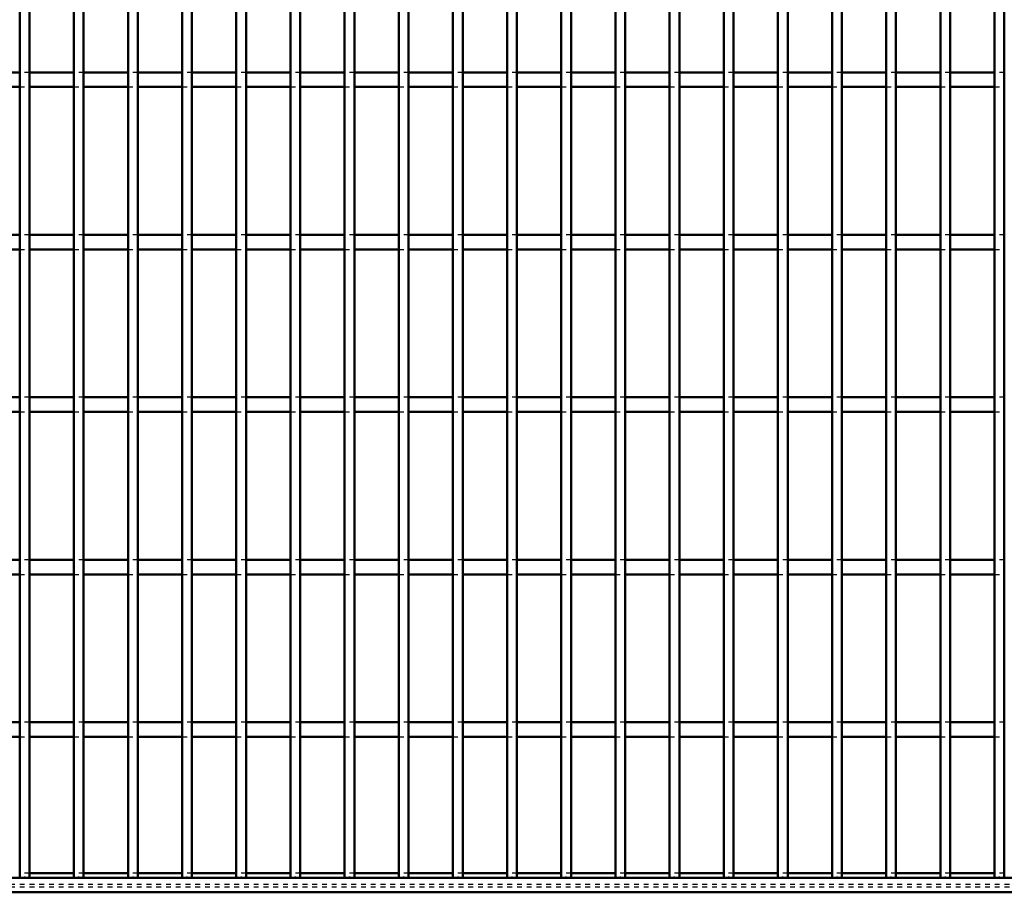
# Model space of a CAD drawing. Header units: millimetres. Extents: x -1015 to 606, y -500 to 954.
# Tile 22 of 36: x 199 to 401, y -500 to -321. Entities that reach past the tile are written whole.
import ezdxf

# ---------------------------------------------------------------- set-up
doc = ezdxf.new("R2010")
doc.units = ezdxf.units.MM
doc.linetypes.add('Dashed', pattern=[2, 1, -1])
for name, color, linetype, lineweight in [('2d ConnectionPoints', 7, 'Continuous', 50), ('AM_0', 7, 'Continuous', 50), ('AM_9', 6, 'Dashed', 25)]:
    doc.layers.add(name, color=color, linetype=linetype, lineweight=lineweight)

# ---------------------------------------------------------------- blocks, each defined once
blk = doc.blocks.new('2_1to2odh7hw5t4osg1f1c3cawn________0_in_LPPX423303311311120010003500_4')
at = {"layer": 'AM_0'}
for p, q in [((210.09, -496.05), (200.98, -496.05)), ((221.2, -496.05), (212.09, -496.05)), ((232.31, -496.05), (223.2, -496.05)), ((243.42, -496.05), (234.31, -496.05)), ((254.53, -496.05), (245.42, -496.05)), ((265.64, -496.05), (256.53, -496.05)), ((276.75, -496.05), (267.64, -496.05)), ((287.86, -496.05), (278.75, -496.05)), ((298.97, -496.05), (289.86, -496.05)), ((310.08, -496.05), (300.97, -496.05)), ((321.19, -496.05), (312.08, -496.05)), ((332.3, -496.05), (323.19, -496.05)), ((343.41, -496.05), (334.3, -496.05)), ((354.52, -496.05), (345.41, -496.05)), ((365.63, -496.05), (356.52, -496.05)), ((376.74, -496.05), (367.63, -496.05)), ((387.85, -496.05), (378.74, -496.05)), ((398.96, -496.05), (389.85, -496.05)), ((600, -497), (-600, -497)), ((600, -500), (-600, -500))]:
    blk.add_line(p, q, dxfattribs=at)
at = {"layer": 'AM_9'}
for p, q in [((200.98, -496.05), (198.98, -496.05)), ((212.09, -496.05), (210.09, -496.05)), ((223.2, -496.05), (221.2, -496.05)), ((234.31, -496.05), (232.31, -496.05)), ((245.42, -496.05), (243.42, -496.05)), ((256.53, -496.05), (254.53, -496.05)), ((267.64, -496.05), (265.64, -496.05)), ((278.75, -496.05), (276.75, -496.05)), ((289.86, -496.05), (287.86, -496.05)), ((300.97, -496.05), (298.97, -496.05)), ((312.08, -496.05), (310.08, -496.05)), ((323.19, -496.05), (321.19, -496.05)), ((334.3, -496.05), (332.3, -496.05)), ((345.41, -496.05), (343.41, -496.05)), ((356.52, -496.05), (354.52, -496.05)), ((367.63, -496.05), (365.63, -496.05)), ((378.74, -496.05), (376.74, -496.05)), ((389.85, -496.05), (387.85, -496.05)), ((400.96, -496.05), (398.96, -496.05)), ((600, -498.4), (-600, -498.4)), ((600, -498.92), (-600, -498.92))]:
    blk.add_line(p, q, dxfattribs=at)
blk = doc.blocks.new('74_fmniaq85g5sjz2q9opphip6gm________0_in_LPPX423303311311120010003500_4')
at = {"layer": 'AM_0'}
for p, q in [((198.98, -497), (198.98, 497)), ((200.98, -497), (200.98, 497)), ((200.98, -497), (198.98, -497))]:
    blk.add_line(p, q, dxfattribs=at)
blk = doc.blocks.new('75_thnqcn1rzjc5z63l1kdmm918p________0_in_LPPX423303311311120010003500_4')
at = {"layer": 'AM_0'}
for p, q in [((210.09, -497), (210.09, 497)), ((212.09, -497), (212.09, 497)), ((212.09, -497), (210.09, -497))]:
    blk.add_line(p, q, dxfattribs=at)
blk = doc.blocks.new('76_knc7xizkwsggg5pda6cq1hmdm________0_in_LPPX423303311311120010003500_4')
at = {"layer": 'AM_0'}
for p, q in [((221.2, -497), (221.2, 497)), ((223.2, -497), (223.2, 497)), ((223.2, -497), (221.2, -497))]:
    blk.add_line(p, q, dxfattribs=at)
blk = doc.blocks.new('77_dalgc7nye8lcr8wm5mp3uk9tl________0_in_LPPX423303311311120010003500_4')
at = {"layer": 'AM_0'}
for p, q in [((232.31, -497), (232.31, 497)), ((234.31, -497), (234.31, 497)), ((234.31, -497), (232.31, -497))]:
    blk.add_line(p, q, dxfattribs=at)
blk = doc.blocks.new('78_23mmyzew9poqr4rtdc71btw2b________0_in_LPPX423303311311120010003500_4')
at = {"layer": 'AM_0'}
for p, q in [((243.42, -497), (243.42, 497)), ((245.42, -497), (245.42, 497)), ((245.42, -497), (243.42, -497))]:
    blk.add_line(p, q, dxfattribs=at)
blk = doc.blocks.new('79_vfn39oee56xp2cp6xq71ji8gn________0_in_LPPX423303311311120010003500_4')
at = {"layer": 'AM_0'}
for p, q in [((254.53, -497), (254.53, 497)), ((256.53, -497), (256.53, 497)), ((256.53, -497), (254.53, -497))]:
    blk.add_line(p, q, dxfattribs=at)
blk = doc.blocks.new('80_8wj4d19rykj06saqct73q1ayn________0_in_LPPX423303311311120010003500_4')
at = {"layer": 'AM_0'}
for p, q in [((265.64, -497), (265.64, 497)), ((267.64, -497), (267.64, 497)), ((267.64, -497), (265.64, -497))]:
    blk.add_line(p, q, dxfattribs=at)
blk = doc.blocks.new('81_xoywyedjsn5sn6mi9cxw9dwpk________0_in_LPPX423303311311120010003500_4')
at = {"layer": 'AM_0'}
for p, q in [((276.75, -497), (276.75, 497)), ((278.75, -497), (278.75, 497)), ((278.75, -497), (276.75, -497))]:
    blk.add_line(p, q, dxfattribs=at)
blk = doc.blocks.new('82_gk5og67z0l3q9pue3q2790jaa________0_in_LPPX423303311311120010003500_4')
at = {"layer": 'AM_0'}
for p, q in [((287.86, -497), (287.86, 497)), ((289.86, -497), (289.86, 497)), ((289.86, -497), (287.86, -497))]:
    blk.add_line(p, q, dxfattribs=at)
blk = doc.blocks.new('83_xerqsx5ddy388pc4m0g7p8tud________0_in_LPPX423303311311120010003500_4')
at = {"layer": 'AM_0'}
for p, q in [((298.97, -497), (298.97, 497)), ((300.97, -497), (300.97, 497)), ((300.97, -497), (298.97, -497))]:
    blk.add_line(p, q, dxfattribs=at)
blk = doc.blocks.new('84_nz9yi3pbu9pf9gkv8n29hih4e________0_in_LPPX423303311311120010003500_4')
at = {"layer": 'AM_0'}
for p, q in [((310.08, -497), (310.08, 497)), ((312.08, -497), (312.08, 497)), ((312.08, -497), (310.08, -497))]:
    blk.add_line(p, q, dxfattribs=at)
blk = doc.blocks.new('85_fsfeqt3lrz94lu3gcwm5s9aik________0_in_LPPX423303311311120010003500_4')
at = {"layer": 'AM_0'}
for p, q in [((321.19, -497), (321.19, 497)), ((323.19, -497), (323.19, 497)), ((323.19, -497), (321.19, -497))]:
    blk.add_line(p, q, dxfattribs=at)
blk = doc.blocks.new('86_1ccs8dzp7jbqjo6quohe4ebli________0_in_LPPX423303311311120010003500_4')
at = {"layer": 'AM_0'}
for p, q in [((332.3, -497), (332.3, 497)), ((334.3, -497), (334.3, 497)), ((334.3, -497), (332.3, -497))]:
    blk.add_line(p, q, dxfattribs=at)
blk = doc.blocks.new('87_zu9l62ia67nanql7lx591ewne________0_in_LPPX423303311311120010003500_4')
at = {"layer": 'AM_0'}
for p, q in [((343.41, -497), (343.41, 497)), ((345.41, -497), (345.41, 497)), ((345.41, -497), (343.41, -497))]:
    blk.add_line(p, q, dxfattribs=at)
blk = doc.blocks.new('88_ephey3nfgcgrcdxp6gmj2seue________0_in_LPPX423303311311120010003500_4')
at = {"layer": 'AM_0'}
for p, q in [((354.52, -497), (354.52, 497)), ((356.52, -497), (356.52, 497)), ((356.52, -497), (354.52, -497))]:
    blk.add_line(p, q, dxfattribs=at)
blk = doc.blocks.new('89_nq5bklkxjhk8551732blpgjwl________0_in_LPPX423303311311120010003500_4')
at = {"layer": 'AM_0'}
for p, q in [((365.63, -497), (365.63, 497)), ((367.63, -497), (367.63, 497)), ((367.63, -497), (365.63, -497))]:
    blk.add_line(p, q, dxfattribs=at)
blk = doc.blocks.new('90_gymywph4rweb68w722fs40zck________0_in_LPPX423303311311120010003500_4')
at = {"layer": 'AM_0'}
for p, q in [((376.74, -497), (376.74, 497)), ((378.74, -497), (378.74, 497)), ((378.74, -497), (376.74, -497))]:
    blk.add_line(p, q, dxfattribs=at)
blk = doc.blocks.new('91_mnf9kzg275wec0f97aqg0z32d________0_in_LPPX423303311311120010003500_4')
at = {"layer": 'AM_0'}
for p, q in [((387.85, -497), (387.85, 497)), ((389.85, -497), (389.85, 497)), ((389.85, -497), (387.85, -497))]:
    blk.add_line(p, q, dxfattribs=at)
blk = doc.blocks.new('92_6i4tvnned8o8bygjishprmvbn________0_in_LPPX423303311311120010003500_4')
at = {"layer": 'AM_0'}
for p, q in [((398.96, -497), (398.96, 497)), ((400.96, -497), (400.96, 497)), ((400.96, -497), (398.96, -497))]:
    blk.add_line(p, q, dxfattribs=at)
blk = doc.blocks.new('111_8tal56c6dkho5vcspskhcoxeq________0_in_LPPX423303311311120010003500_4')
at = {"layer": 'AM_0'}
for p, q in [((198.98, -465.12), (189.87, -465.12)), ((198.98, -465.12), (198.98, -468.12)), ((200.98, -468.12), (200.98, -465.12)), ((210.09, -465.12), (200.98, -465.12)), ((210.09, -465.12), (210.09, -468.12)), ((212.09, -468.12), (212.09, -465.12)), ((221.2, -465.12), (212.09, -465.12)), ((221.2, -465.12), (221.2, -468.12)), ((223.2, -468.12), (223.2, -465.12)), ((232.31, -465.12), (223.2, -465.12)), ((232.31, -465.12), (232.31, -468.12)), ((234.31, -468.12), (234.31, -465.12)), ((243.42, -465.12), (234.31, -465.12)), ((243.42, -465.12), (243.42, -468.12)), ((245.42, -468.12), (245.42, -465.12)), ((254.53, -465.12), (245.42, -465.12)), ((254.53, -465.12), (254.53, -468.12)), ((256.53, -468.12), (256.53, -465.12)), ((265.64, -465.12), (256.53, -465.12)), ((265.64, -465.12), (265.64, -468.12)), ((267.64, -468.12), (267.64, -465.12)), ((276.75, -465.12), (267.64, -465.12)), ((276.75, -465.12), (276.75, -468.12)), ((278.75, -468.12), (278.75, -465.12)), ((287.86, -465.12), (278.75, -465.12)), ((287.86, -465.12), (287.86, -468.12)), ((289.86, -468.12), (289.86, -465.12)), ((298.97, -465.12), (289.86, -465.12)), ((298.97, -465.12), (298.97, -468.12)), ((300.97, -468.12), (300.97, -465.12)), ((310.08, -465.12), (300.97, -465.12)), ((310.08, -465.12), (310.08, -468.12)), ((312.08, -468.12), (312.08, -465.12)), ((321.19, -465.12), (312.08, -465.12)), ((321.19, -465.12), (321.19, -468.12)), ((323.19, -468.12), (323.19, -465.12)), ((332.3, -465.12), (323.19, -465.12)), ((332.3, -465.12), (332.3, -468.12)), ((334.3, -468.12), (334.3, -465.12)), ((343.41, -465.12), (334.3, -465.12)), ((343.41, -465.12), (343.41, -468.12)), ((345.41, -468.12), (345.41, -465.12)), ((354.52, -465.12), (345.41, -465.12)), ((354.52, -465.12), (354.52, -468.12)), ((356.52, -468.12), (356.52, -465.12)), ((365.63, -465.12), (356.52, -465.12)), ((365.63, -465.12), (365.63, -468.12)), ((367.63, -468.12), (367.63, -465.12)), ((376.74, -465.12), (367.63, -465.12)), ((376.74, -465.12), (376.74, -468.12)), ((378.74, -468.12), (378.74, -465.12)), ((387.85, -465.12), (378.74, -465.12)), ((387.85, -465.12), (387.85, -468.12)), ((389.85, -468.12), (389.85, -465.12)), ((398.96, -465.12), (389.85, -465.12)), ((398.96, -465.12), (398.96, -468.12)), ((198.98, -468.12), (189.87, -468.12)), ((210.09, -468.12), (200.98, -468.12)), ((221.2, -468.12), (212.09, -468.12)), ((232.31, -468.12), (223.2, -468.12)), ((243.42, -468.12), (234.31, -468.12)), ((254.53, -468.12), (245.42, -468.12)), ((265.64, -468.12), (256.53, -468.12)), ((276.75, -468.12), (267.64, -468.12)), ((287.86, -468.12), (278.75, -468.12)), ((298.97, -468.12), (289.86, -468.12)), ((310.08, -468.12), (300.97, -468.12)), ((321.19, -468.12), (312.08, -468.12)), ((332.3, -468.12), (323.19, -468.12)), ((343.41, -468.12), (334.3, -468.12)), ((354.52, -468.12), (345.41, -468.12)), ((365.63, -468.12), (356.52, -468.12)), ((376.74, -468.12), (367.63, -468.12)), ((387.85, -468.12), (378.74, -468.12)), ((398.96, -468.12), (389.85, -468.12))]:
    blk.add_line(p, q, dxfattribs=at)
at = {"layer": 'AM_9'}
for p, q in [((200.98, -465.12), (198.98, -465.12)), ((212.09, -465.12), (210.09, -465.12)), ((223.2, -465.12), (221.2, -465.12)), ((234.31, -465.12), (232.31, -465.12)), ((245.42, -465.12), (243.42, -465.12)), ((256.53, -465.12), (254.53, -465.12)), ((267.64, -465.12), (265.64, -465.12)), ((278.75, -465.12), (276.75, -465.12)), ((289.86, -465.12), (287.86, -465.12)), ((300.97, -465.12), (298.97, -465.12)), ((312.08, -465.12), (310.08, -465.12)), ((323.19, -465.12), (321.19, -465.12)), ((334.3, -465.12), (332.3, -465.12)), ((345.41, -465.12), (343.41, -465.12)), ((356.52, -465.12), (354.52, -465.12)), ((367.63, -465.12), (365.63, -465.12)), ((378.74, -465.12), (376.74, -465.12)), ((389.85, -465.12), (387.85, -465.12)), ((400.96, -465.12), (398.96, -465.12)), ((198.98, -468.12), (200.98, -468.12)), ((210.09, -468.12), (212.09, -468.12)), ((221.2, -468.12), (223.2, -468.12)), ((232.31, -468.12), (234.31, -468.12)), ((243.42, -468.12), (245.42, -468.12)), ((254.53, -468.12), (256.53, -468.12)), ((265.64, -468.12), (267.64, -468.12)), ((276.75, -468.12), (278.75, -468.12)), ((287.86, -468.12), (289.86, -468.12)), ((298.97, -468.12), (300.97, -468.12)), ((310.08, -468.12), (312.08, -468.12)), ((321.19, -468.12), (323.19, -468.12)), ((332.3, -468.12), (334.3, -468.12)), ((343.41, -468.12), (345.41, -468.12)), ((354.52, -468.12), (356.52, -468.12)), ((365.63, -468.12), (367.63, -468.12)), ((376.74, -468.12), (378.74, -468.12)), ((387.85, -468.12), (389.85, -468.12)), ((398.96, -468.12), (400.96, -468.12))]:
    blk.add_line(p, q, dxfattribs=at)
blk = doc.blocks.new('112_77bcqfdpj28yi1yk6ekc9t4mb________0_in_LPPX423303311311120010003500_4')
at = {"layer": 'AM_0'}
for p, q in [((198.98, -431.79), (189.87, -431.79)), ((198.98, -431.79), (198.98, -434.79)), ((200.98, -434.79), (200.98, -431.79)), ((210.09, -431.79), (200.98, -431.79)), ((210.09, -431.79), (210.09, -434.79)), ((212.09, -434.79), (212.09, -431.79)), ((221.2, -431.79), (212.09, -431.79)), ((221.2, -431.79), (221.2, -434.79)), ((223.2, -434.79), (223.2, -431.79)), ((232.31, -431.79), (223.2, -431.79)), ((232.31, -431.79), (232.31, -434.79)), ((234.31, -434.79), (234.31, -431.79)), ((243.42, -431.79), (234.31, -431.79)), ((243.42, -431.79), (243.42, -434.79)), ((245.42, -434.79), (245.42, -431.79)), ((254.53, -431.79), (245.42, -431.79)), ((254.53, -431.79), (254.53, -434.79)), ((256.53, -434.79), (256.53, -431.79)), ((265.64, -431.79), (256.53, -431.79)), ((265.64, -431.79), (265.64, -434.79)), ((267.64, -434.79), (267.64, -431.79)), ((276.75, -431.79), (267.64, -431.79)), ((276.75, -431.79), (276.75, -434.79)), ((278.75, -434.79), (278.75, -431.79)), ((287.86, -431.79), (278.75, -431.79)), ((287.86, -431.79), (287.86, -434.79)), ((289.86, -434.79), (289.86, -431.79)), ((298.97, -431.79), (289.86, -431.79)), ((298.97, -431.79), (298.97, -434.79)), ((300.97, -434.79), (300.97, -431.79)), ((310.08, -431.79), (300.97, -431.79)), ((310.08, -431.79), (310.08, -434.79)), ((312.08, -434.79), (312.08, -431.79)), ((321.19, -431.79), (312.08, -431.79)), ((321.19, -431.79), (321.19, -434.79)), ((323.19, -434.79), (323.19, -431.79)), ((332.3, -431.79), (323.19, -431.79)), ((332.3, -431.79), (332.3, -434.79)), ((334.3, -434.79), (334.3, -431.79)), ((343.41, -431.79), (334.3, -431.79)), ((343.41, -431.79), (343.41, -434.79)), ((345.41, -434.79), (345.41, -431.79)), ((354.52, -431.79), (345.41, -431.79)), ((354.52, -431.79), (354.52, -434.79)), ((356.52, -434.79), (356.52, -431.79)), ((365.63, -431.79), (356.52, -431.79)), ((365.63, -431.79), (365.63, -434.79)), ((367.63, -434.79), (367.63, -431.79)), ((376.74, -431.79), (367.63, -431.79)), ((376.74, -431.79), (376.74, -434.79)), ((378.74, -434.79), (378.74, -431.79)), ((387.85, -431.79), (378.74, -431.79)), ((387.85, -431.79), (387.85, -434.79)), ((389.85, -434.79), (389.85, -431.79)), ((398.96, -431.79), (389.85, -431.79)), ((398.96, -431.79), (398.96, -434.79)), ((198.98, -434.79), (189.87, -434.79)), ((210.09, -434.79), (200.98, -434.79)), ((221.2, -434.79), (212.09, -434.79)), ((232.31, -434.79), (223.2, -434.79)), ((243.42, -434.79), (234.31, -434.79)), ((254.53, -434.79), (245.42, -434.79)), ((265.64, -434.79), (256.53, -434.79)), ((276.75, -434.79), (267.64, -434.79)), ((287.86, -434.79), (278.75, -434.79)), ((298.97, -434.79), (289.86, -434.79)), ((310.08, -434.79), (300.97, -434.79)), ((321.19, -434.79), (312.08, -434.79)), ((332.3, -434.79), (323.19, -434.79)), ((343.41, -434.79), (334.3, -434.79)), ((354.52, -434.79), (345.41, -434.79)), ((365.63, -434.79), (356.52, -434.79)), ((376.74, -434.79), (367.63, -434.79)), ((387.85, -434.79), (378.74, -434.79)), ((398.96, -434.79), (389.85, -434.79))]:
    blk.add_line(p, q, dxfattribs=at)
at = {"layer": 'AM_9'}
for p, q in [((200.98, -431.79), (198.98, -431.79)), ((212.09, -431.79), (210.09, -431.79)), ((223.2, -431.79), (221.2, -431.79)), ((234.31, -431.79), (232.31, -431.79)), ((245.42, -431.79), (243.42, -431.79)), ((256.53, -431.79), (254.53, -431.79)), ((267.64, -431.79), (265.64, -431.79)), ((278.75, -431.79), (276.75, -431.79)), ((289.86, -431.79), (287.86, -431.79)), ((300.97, -431.79), (298.97, -431.79)), ((312.08, -431.79), (310.08, -431.79)), ((323.19, -431.79), (321.19, -431.79)), ((334.3, -431.79), (332.3, -431.79)), ((345.41, -431.79), (343.41, -431.79)), ((356.52, -431.79), (354.52, -431.79)), ((367.63, -431.79), (365.63, -431.79)), ((378.74, -431.79), (376.74, -431.79)), ((389.85, -431.79), (387.85, -431.79)), ((400.96, -431.79), (398.96, -431.79)), ((198.98, -434.79), (200.98, -434.79)), ((210.09, -434.79), (212.09, -434.79)), ((221.2, -434.79), (223.2, -434.79)), ((232.31, -434.79), (234.31, -434.79)), ((243.42, -434.79), (245.42, -434.79)), ((254.53, -434.79), (256.53, -434.79)), ((265.64, -434.79), (267.64, -434.79)), ((276.75, -434.79), (278.75, -434.79)), ((287.86, -434.79), (289.86, -434.79)), ((298.97, -434.79), (300.97, -434.79)), ((310.08, -434.79), (312.08, -434.79)), ((321.19, -434.79), (323.19, -434.79)), ((332.3, -434.79), (334.3, -434.79)), ((343.41, -434.79), (345.41, -434.79)), ((354.52, -434.79), (356.52, -434.79)), ((365.63, -434.79), (367.63, -434.79)), ((376.74, -434.79), (378.74, -434.79)), ((387.85, -434.79), (389.85, -434.79)), ((398.96, -434.79), (400.96, -434.79))]:
    blk.add_line(p, q, dxfattribs=at)
blk = doc.blocks.new('113_pio1fenvutm8c02g7lr0in0ch________0_in_LPPX423303311311120010003500_4')
at = {"layer": 'AM_0'}
for p, q in [((198.98, -398.46), (189.87, -398.46)), ((198.98, -398.46), (198.98, -401.46)), ((200.98, -401.46), (200.98, -398.46)), ((210.09, -398.46), (200.98, -398.46)), ((210.09, -398.46), (210.09, -401.46)), ((212.09, -401.46), (212.09, -398.46)), ((221.2, -398.46), (212.09, -398.46)), ((221.2, -398.46), (221.2, -401.46)), ((223.2, -401.46), (223.2, -398.46)), ((232.31, -398.46), (223.2, -398.46)), ((232.31, -398.46), (232.31, -401.46)), ((234.31, -401.46), (234.31, -398.46)), ((243.42, -398.46), (234.31, -398.46)), ((243.42, -398.46), (243.42, -401.46)), ((245.42, -401.46), (245.42, -398.46)), ((254.53, -398.46), (245.42, -398.46)), ((254.53, -398.46), (254.53, -401.46)), ((256.53, -401.46), (256.53, -398.46)), ((265.64, -398.46), (256.53, -398.46)), ((265.64, -398.46), (265.64, -401.46)), ((267.64, -401.46), (267.64, -398.46)), ((276.75, -398.46), (267.64, -398.46)), ((276.75, -398.46), (276.75, -401.46)), ((278.75, -401.46), (278.75, -398.46)), ((287.86, -398.46), (278.75, -398.46)), ((287.86, -398.46), (287.86, -401.46)), ((289.86, -401.46), (289.86, -398.46)), ((298.97, -398.46), (289.86, -398.46)), ((298.97, -398.46), (298.97, -401.46)), ((300.97, -401.46), (300.97, -398.46)), ((310.08, -398.46), (300.97, -398.46)), ((310.08, -398.46), (310.08, -401.46)), ((312.08, -401.46), (312.08, -398.46)), ((321.19, -398.46), (312.08, -398.46)), ((321.19, -398.46), (321.19, -401.46)), ((323.19, -401.46), (323.19, -398.46)), ((332.3, -398.46), (323.19, -398.46)), ((332.3, -398.46), (332.3, -401.46)), ((334.3, -401.46), (334.3, -398.46)), ((343.41, -398.46), (334.3, -398.46)), ((343.41, -398.46), (343.41, -401.46)), ((345.41, -401.46), (345.41, -398.46)), ((354.52, -398.46), (345.41, -398.46)), ((354.52, -398.46), (354.52, -401.46)), ((356.52, -401.46), (356.52, -398.46)), ((365.63, -398.46), (356.52, -398.46)), ((365.63, -398.46), (365.63, -401.46)), ((367.63, -401.46), (367.63, -398.46)), ((376.74, -398.46), (367.63, -398.46)), ((376.74, -398.46), (376.74, -401.46)), ((378.74, -401.46), (378.74, -398.46)), ((387.85, -398.46), (378.74, -398.46)), ((387.85, -398.46), (387.85, -401.46)), ((389.85, -401.46), (389.85, -398.46)), ((398.96, -398.46), (389.85, -398.46)), ((398.96, -398.46), (398.96, -401.46)), ((198.98, -401.46), (189.87, -401.46)), ((210.09, -401.46), (200.98, -401.46)), ((221.2, -401.46), (212.09, -401.46)), ((232.31, -401.46), (223.2, -401.46)), ((243.42, -401.46), (234.31, -401.46)), ((254.53, -401.46), (245.42, -401.46)), ((265.64, -401.46), (256.53, -401.46)), ((276.75, -401.46), (267.64, -401.46)), ((287.86, -401.46), (278.75, -401.46)), ((298.97, -401.46), (289.86, -401.46)), ((310.08, -401.46), (300.97, -401.46)), ((321.19, -401.46), (312.08, -401.46)), ((332.3, -401.46), (323.19, -401.46)), ((343.41, -401.46), (334.3, -401.46)), ((354.52, -401.46), (345.41, -401.46)), ((365.63, -401.46), (356.52, -401.46)), ((376.74, -401.46), (367.63, -401.46)), ((387.85, -401.46), (378.74, -401.46)), ((398.96, -401.46), (389.85, -401.46))]:
    blk.add_line(p, q, dxfattribs=at)
at = {"layer": 'AM_9'}
for p, q in [((200.98, -398.46), (198.98, -398.46)), ((212.09, -398.46), (210.09, -398.46)), ((223.2, -398.46), (221.2, -398.46)), ((234.31, -398.46), (232.31, -398.46)), ((245.42, -398.46), (243.42, -398.46)), ((256.53, -398.46), (254.53, -398.46)), ((267.64, -398.46), (265.64, -398.46)), ((278.75, -398.46), (276.75, -398.46)), ((289.86, -398.46), (287.86, -398.46)), ((300.97, -398.46), (298.97, -398.46)), ((312.08, -398.46), (310.08, -398.46)), ((323.19, -398.46), (321.19, -398.46)), ((334.3, -398.46), (332.3, -398.46)), ((345.41, -398.46), (343.41, -398.46)), ((356.52, -398.46), (354.52, -398.46)), ((367.63, -398.46), (365.63, -398.46)), ((378.74, -398.46), (376.74, -398.46)), ((389.85, -398.46), (387.85, -398.46)), ((400.96, -398.46), (398.96, -398.46)), ((198.98, -401.46), (200.98, -401.46)), ((210.09, -401.46), (212.09, -401.46)), ((221.2, -401.46), (223.2, -401.46)), ((232.31, -401.46), (234.31, -401.46)), ((243.42, -401.46), (245.42, -401.46)), ((254.53, -401.46), (256.53, -401.46)), ((265.64, -401.46), (267.64, -401.46)), ((276.75, -401.46), (278.75, -401.46)), ((287.86, -401.46), (289.86, -401.46)), ((298.97, -401.46), (300.97, -401.46)), ((310.08, -401.46), (312.08, -401.46)), ((321.19, -401.46), (323.19, -401.46)), ((332.3, -401.46), (334.3, -401.46)), ((343.41, -401.46), (345.41, -401.46)), ((354.52, -401.46), (356.52, -401.46)), ((365.63, -401.46), (367.63, -401.46)), ((376.74, -401.46), (378.74, -401.46)), ((387.85, -401.46), (389.85, -401.46)), ((398.96, -401.46), (400.96, -401.46))]:
    blk.add_line(p, q, dxfattribs=at)
blk = doc.blocks.new('114_kjimpq84waxq2ts3l2zpik4kn________0_in_LPPX423303311311120010003500_4')
at = {"layer": 'AM_0'}
for p, q in [((198.98, -365.13), (189.87, -365.13)), ((198.98, -365.13), (198.98, -368.13)), ((200.98, -368.13), (200.98, -365.13)), ((210.09, -365.13), (200.98, -365.13)), ((210.09, -365.13), (210.09, -368.13)), ((212.09, -368.13), (212.09, -365.13)), ((221.2, -365.13), (212.09, -365.13)), ((221.2, -365.13), (221.2, -368.13)), ((223.2, -368.13), (223.2, -365.13)), ((232.31, -365.13), (223.2, -365.13)), ((232.31, -365.13), (232.31, -368.13)), ((234.31, -368.13), (234.31, -365.13)), ((243.42, -365.13), (234.31, -365.13)), ((243.42, -365.13), (243.42, -368.13)), ((245.42, -368.13), (245.42, -365.13)), ((254.53, -365.13), (245.42, -365.13)), ((254.53, -365.13), (254.53, -368.13)), ((256.53, -368.13), (256.53, -365.13)), ((265.64, -365.13), (256.53, -365.13)), ((265.64, -365.13), (265.64, -368.13)), ((267.64, -368.13), (267.64, -365.13)), ((276.75, -365.13), (267.64, -365.13)), ((276.75, -365.13), (276.75, -368.13)), ((278.75, -368.13), (278.75, -365.13)), ((287.86, -365.13), (278.75, -365.13)), ((287.86, -365.13), (287.86, -368.13)), ((289.86, -368.13), (289.86, -365.13)), ((298.97, -365.13), (289.86, -365.13)), ((298.97, -365.13), (298.97, -368.13)), ((300.97, -368.13), (300.97, -365.13)), ((310.08, -365.13), (300.97, -365.13)), ((310.08, -365.13), (310.08, -368.13)), ((312.08, -368.13), (312.08, -365.13)), ((321.19, -365.13), (312.08, -365.13)), ((321.19, -365.13), (321.19, -368.13)), ((323.19, -368.13), (323.19, -365.13)), ((332.3, -365.13), (323.19, -365.13)), ((332.3, -365.13), (332.3, -368.13)), ((334.3, -368.13), (334.3, -365.13)), ((343.41, -365.13), (334.3, -365.13)), ((343.41, -365.13), (343.41, -368.13)), ((345.41, -368.13), (345.41, -365.13)), ((354.52, -365.13), (345.41, -365.13)), ((354.52, -365.13), (354.52, -368.13)), ((356.52, -368.13), (356.52, -365.13)), ((365.63, -365.13), (356.52, -365.13)), ((365.63, -365.13), (365.63, -368.13)), ((367.63, -368.13), (367.63, -365.13)), ((376.74, -365.13), (367.63, -365.13)), ((376.74, -365.13), (376.74, -368.13)), ((378.74, -368.13), (378.74, -365.13)), ((387.85, -365.13), (378.74, -365.13)), ((387.85, -365.13), (387.85, -368.13)), ((389.85, -368.13), (389.85, -365.13)), ((398.96, -365.13), (389.85, -365.13)), ((398.96, -365.13), (398.96, -368.13)), ((198.98, -368.13), (189.87, -368.13)), ((210.09, -368.13), (200.98, -368.13)), ((221.2, -368.13), (212.09, -368.13)), ((232.31, -368.13), (223.2, -368.13)), ((243.42, -368.13), (234.31, -368.13)), ((254.53, -368.13), (245.42, -368.13)), ((265.64, -368.13), (256.53, -368.13)), ((276.75, -368.13), (267.64, -368.13)), ((287.86, -368.13), (278.75, -368.13)), ((298.97, -368.13), (289.86, -368.13)), ((310.08, -368.13), (300.97, -368.13)), ((321.19, -368.13), (312.08, -368.13)), ((332.3, -368.13), (323.19, -368.13)), ((343.41, -368.13), (334.3, -368.13)), ((354.52, -368.13), (345.41, -368.13)), ((365.63, -368.13), (356.52, -368.13)), ((376.74, -368.13), (367.63, -368.13)), ((387.85, -368.13), (378.74, -368.13)), ((398.96, -368.13), (389.85, -368.13))]:
    blk.add_line(p, q, dxfattribs=at)
at = {"layer": 'AM_9'}
for p, q in [((200.98, -365.13), (198.98, -365.13)), ((212.09, -365.13), (210.09, -365.13)), ((223.2, -365.13), (221.2, -365.13)), ((234.31, -365.13), (232.31, -365.13)), ((245.42, -365.13), (243.42, -365.13)), ((256.53, -365.13), (254.53, -365.13)), ((267.64, -365.13), (265.64, -365.13)), ((278.75, -365.13), (276.75, -365.13)), ((289.86, -365.13), (287.86, -365.13)), ((300.97, -365.13), (298.97, -365.13)), ((312.08, -365.13), (310.08, -365.13)), ((323.19, -365.13), (321.19, -365.13)), ((334.3, -365.13), (332.3, -365.13)), ((345.41, -365.13), (343.41, -365.13)), ((356.52, -365.13), (354.52, -365.13)), ((367.63, -365.13), (365.63, -365.13)), ((378.74, -365.13), (376.74, -365.13)), ((389.85, -365.13), (387.85, -365.13)), ((400.96, -365.13), (398.96, -365.13)), ((198.98, -368.13), (200.98, -368.13)), ((210.09, -368.13), (212.09, -368.13)), ((221.2, -368.13), (223.2, -368.13)), ((232.31, -368.13), (234.31, -368.13)), ((243.42, -368.13), (245.42, -368.13)), ((254.53, -368.13), (256.53, -368.13)), ((265.64, -368.13), (267.64, -368.13)), ((276.75, -368.13), (278.75, -368.13)), ((287.86, -368.13), (289.86, -368.13)), ((298.97, -368.13), (300.97, -368.13)), ((310.08, -368.13), (312.08, -368.13)), ((321.19, -368.13), (323.19, -368.13)), ((332.3, -368.13), (334.3, -368.13)), ((343.41, -368.13), (345.41, -368.13)), ((354.52, -368.13), (356.52, -368.13)), ((365.63, -368.13), (367.63, -368.13)), ((376.74, -368.13), (378.74, -368.13)), ((387.85, -368.13), (389.85, -368.13)), ((398.96, -368.13), (400.96, -368.13))]:
    blk.add_line(p, q, dxfattribs=at)
blk = doc.blocks.new('115_o2k6fmx393wyibhwrznkr2rep________0_in_LPPX423303311311120010003500_4')
at = {"layer": 'AM_0'}
for p, q in [((198.98, -331.8), (189.87, -331.8)), ((198.98, -331.8), (198.98, -334.8)), ((200.98, -334.8), (200.98, -331.8)), ((210.09, -331.8), (200.98, -331.8)), ((210.09, -331.8), (210.09, -334.8)), ((212.09, -334.8), (212.09, -331.8)), ((221.2, -331.8), (212.09, -331.8)), ((221.2, -331.8), (221.2, -334.8)), ((223.2, -334.8), (223.2, -331.8)), ((232.31, -331.8), (223.2, -331.8)), ((232.31, -331.8), (232.31, -334.8)), ((234.31, -334.8), (234.31, -331.8)), ((243.42, -331.8), (234.31, -331.8)), ((243.42, -331.8), (243.42, -334.8)), ((245.42, -334.8), (245.42, -331.8)), ((254.53, -331.8), (245.42, -331.8)), ((254.53, -331.8), (254.53, -334.8)), ((256.53, -334.8), (256.53, -331.8)), ((265.64, -331.8), (256.53, -331.8)), ((265.64, -331.8), (265.64, -334.8)), ((267.64, -334.8), (267.64, -331.8)), ((276.75, -331.8), (267.64, -331.8)), ((276.75, -331.8), (276.75, -334.8)), ((278.75, -334.8), (278.75, -331.8)), ((287.86, -331.8), (278.75, -331.8)), ((287.86, -331.8), (287.86, -334.8)), ((289.86, -334.8), (289.86, -331.8)), ((298.97, -331.8), (289.86, -331.8)), ((298.97, -331.8), (298.97, -334.8)), ((300.97, -334.8), (300.97, -331.8)), ((310.08, -331.8), (300.97, -331.8)), ((310.08, -331.8), (310.08, -334.8)), ((312.08, -334.8), (312.08, -331.8)), ((321.19, -331.8), (312.08, -331.8)), ((321.19, -331.8), (321.19, -334.8)), ((323.19, -334.8), (323.19, -331.8)), ((332.3, -331.8), (323.19, -331.8)), ((332.3, -331.8), (332.3, -334.8)), ((334.3, -334.8), (334.3, -331.8)), ((343.41, -331.8), (334.3, -331.8)), ((343.41, -331.8), (343.41, -334.8)), ((345.41, -334.8), (345.41, -331.8)), ((354.52, -331.8), (345.41, -331.8)), ((354.52, -331.8), (354.52, -334.8)), ((356.52, -334.8), (356.52, -331.8)), ((365.63, -331.8), (356.52, -331.8)), ((365.63, -331.8), (365.63, -334.8)), ((367.63, -334.8), (367.63, -331.8)), ((376.74, -331.8), (367.63, -331.8)), ((376.74, -331.8), (376.74, -334.8)), ((378.74, -334.8), (378.74, -331.8)), ((387.85, -331.8), (378.74, -331.8)), ((387.85, -331.8), (387.85, -334.8)), ((389.85, -334.8), (389.85, -331.8)), ((398.96, -331.8), (389.85, -331.8)), ((398.96, -331.8), (398.96, -334.8)), ((198.98, -334.8), (189.87, -334.8)), ((210.09, -334.8), (200.98, -334.8)), ((221.2, -334.8), (212.09, -334.8)), ((232.31, -334.8), (223.2, -334.8)), ((243.42, -334.8), (234.31, -334.8)), ((254.53, -334.8), (245.42, -334.8)), ((265.64, -334.8), (256.53, -334.8)), ((276.75, -334.8), (267.64, -334.8)), ((287.86, -334.8), (278.75, -334.8)), ((298.97, -334.8), (289.86, -334.8)), ((310.08, -334.8), (300.97, -334.8)), ((321.19, -334.8), (312.08, -334.8)), ((332.3, -334.8), (323.19, -334.8)), ((343.41, -334.8), (334.3, -334.8)), ((354.52, -334.8), (345.41, -334.8)), ((365.63, -334.8), (356.52, -334.8)), ((376.74, -334.8), (367.63, -334.8)), ((387.85, -334.8), (378.74, -334.8)), ((398.96, -334.8), (389.85, -334.8))]:
    blk.add_line(p, q, dxfattribs=at)
at = {"layer": 'AM_9'}
for p, q in [((200.98, -331.8), (198.98, -331.8)), ((212.09, -331.8), (210.09, -331.8)), ((223.2, -331.8), (221.2, -331.8)), ((234.31, -331.8), (232.31, -331.8)), ((245.42, -331.8), (243.42, -331.8)), ((256.53, -331.8), (254.53, -331.8)), ((267.64, -331.8), (265.64, -331.8)), ((278.75, -331.8), (276.75, -331.8)), ((289.86, -331.8), (287.86, -331.8)), ((300.97, -331.8), (298.97, -331.8)), ((312.08, -331.8), (310.08, -331.8)), ((323.19, -331.8), (321.19, -331.8)), ((334.3, -331.8), (332.3, -331.8)), ((345.41, -331.8), (343.41, -331.8)), ((356.52, -331.8), (354.52, -331.8)), ((367.63, -331.8), (365.63, -331.8)), ((378.74, -331.8), (376.74, -331.8)), ((389.85, -331.8), (387.85, -331.8)), ((400.96, -331.8), (398.96, -331.8)), ((198.98, -334.8), (200.98, -334.8)), ((210.09, -334.8), (212.09, -334.8)), ((221.2, -334.8), (223.2, -334.8)), ((232.31, -334.8), (234.31, -334.8)), ((243.42, -334.8), (245.42, -334.8)), ((254.53, -334.8), (256.53, -334.8)), ((265.64, -334.8), (267.64, -334.8)), ((276.75, -334.8), (278.75, -334.8)), ((287.86, -334.8), (289.86, -334.8)), ((298.97, -334.8), (300.97, -334.8)), ((310.08, -334.8), (312.08, -334.8)), ((321.19, -334.8), (323.19, -334.8)), ((332.3, -334.8), (334.3, -334.8)), ((343.41, -334.8), (345.41, -334.8)), ((354.52, -334.8), (356.52, -334.8)), ((365.63, -334.8), (367.63, -334.8)), ((376.74, -334.8), (378.74, -334.8)), ((387.85, -334.8), (389.85, -334.8)), ((398.96, -334.8), (400.96, -334.8))]:
    blk.add_line(p, q, dxfattribs=at)

msp = doc.modelspace()

# ---------------------------------------------------------------- linework, layer by layer
at = {"layer": '2d ConnectionPoints'}
for p in [(199.98, -497), (211.09, -497), (222.2, -497), (233.31, -497), (244.42, -497), (255.53, -497), (266.64, -497), (277.75, -497), (288.86, -497), (299.97, -497), (311.08, -497), (322.19, -497), (333.3, -497), (344.41, -497), (355.52, -497), (366.63, -497), (377.74, -497), (388.85, -497), (399.96, -497)]:
    msp.add_point(p, dxfattribs=at)

# ---------------------------------------------------------------- block references
for name in ['74_fmniaq85g5sjz2q9opphip6gm________0_in_LPPX423303311311120010003500_4', '75_thnqcn1rzjc5z63l1kdmm918p________0_in_LPPX423303311311120010003500_4', '76_knc7xizkwsggg5pda6cq1hmdm________0_in_LPPX423303311311120010003500_4', '77_dalgc7nye8lcr8wm5mp3uk9tl________0_in_LPPX423303311311120010003500_4', '78_23mmyzew9poqr4rtdc71btw2b________0_in_LPPX423303311311120010003500_4', '79_vfn39oee56xp2cp6xq71ji8gn________0_in_LPPX423303311311120010003500_4', '80_8wj4d19rykj06saqct73q1ayn________0_in_LPPX423303311311120010003500_4', '81_xoywyedjsn5sn6mi9cxw9dwpk________0_in_LPPX423303311311120010003500_4', '82_gk5og67z0l3q9pue3q2790jaa________0_in_LPPX423303311311120010003500_4', '83_xerqsx5ddy388pc4m0g7p8tud________0_in_LPPX423303311311120010003500_4', '84_nz9yi3pbu9pf9gkv8n29hih4e________0_in_LPPX423303311311120010003500_4', '85_fsfeqt3lrz94lu3gcwm5s9aik________0_in_LPPX423303311311120010003500_4', '86_1ccs8dzp7jbqjo6quohe4ebli________0_in_LPPX423303311311120010003500_4', '87_zu9l62ia67nanql7lx591ewne________0_in_LPPX423303311311120010003500_4', '88_ephey3nfgcgrcdxp6gmj2seue________0_in_LPPX423303311311120010003500_4', '89_nq5bklkxjhk8551732blpgjwl________0_in_LPPX423303311311120010003500_4', '90_gymywph4rweb68w722fs40zck________0_in_LPPX423303311311120010003500_4', '91_mnf9kzg275wec0f97aqg0z32d________0_in_LPPX423303311311120010003500_4', '92_6i4tvnned8o8bygjishprmvbn________0_in_LPPX423303311311120010003500_4', '115_o2k6fmx393wyibhwrznkr2rep________0_in_LPPX423303311311120010003500_4', '114_kjimpq84waxq2ts3l2zpik4kn________0_in_LPPX423303311311120010003500_4', '113_pio1fenvutm8c02g7lr0in0ch________0_in_LPPX423303311311120010003500_4', '112_77bcqfdpj28yi1yk6ekc9t4mb________0_in_LPPX423303311311120010003500_4', '111_8tal56c6dkho5vcspskhcoxeq________0_in_LPPX423303311311120010003500_4', '2_1to2odh7hw5t4osg1f1c3cawn________0_in_LPPX423303311311120010003500_4']:
    msp.add_blockref(name, (0, 0))

doc.saveas('drawing.dxf')
